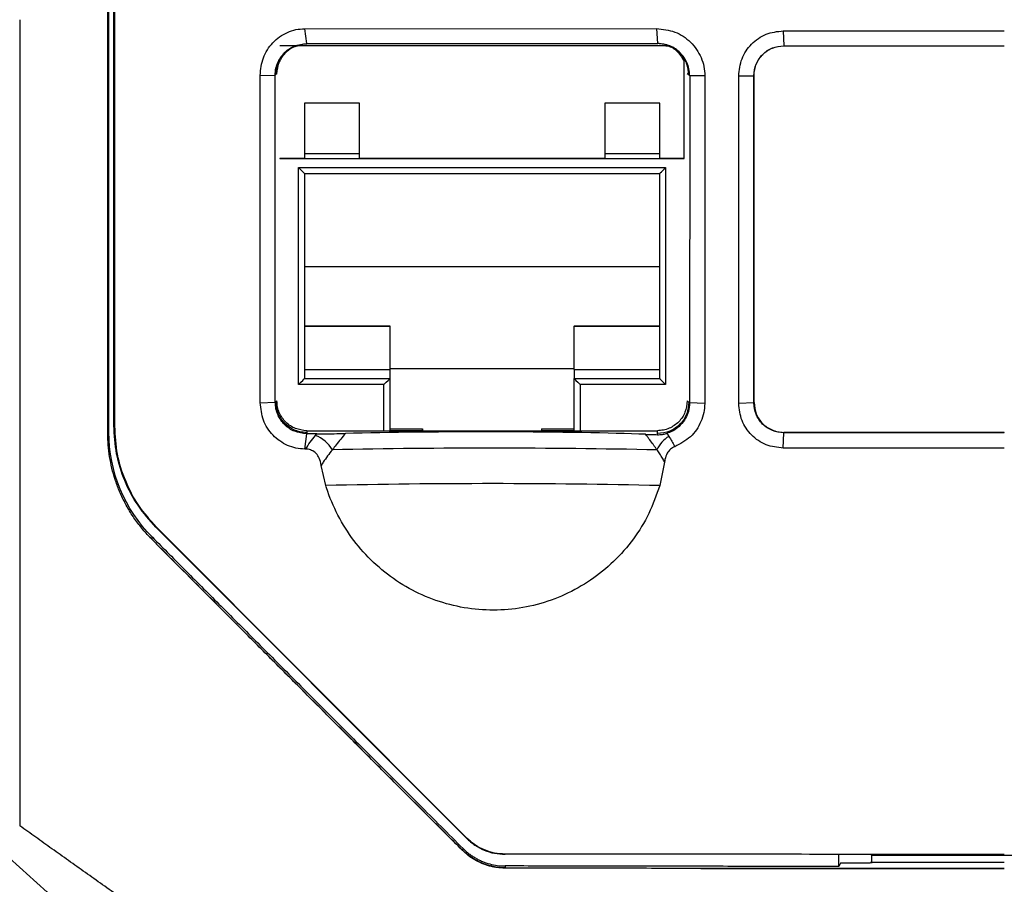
# Model space of a CAD drawing. Header units: millimetres. Extents: x -0.57 to 0.95, y -0.4 to 0.71.
# Tile 94 of 256: x 0.1307 to 0.1638, y 0.1558 to 0.1848. Entities that reach past the tile are written whole.
import ezdxf

# ---------------------------------------------------------------- set-up
doc = ezdxf.new("R2010")
doc.units = ezdxf.units.MM
doc.layers.add('FORMAT', color=7, linetype='Continuous')

msp = doc.modelspace()

# ---------------------------------------------------------------- linework, layer by layer
at = {"layer": 'FORMAT', "color": 7, "linetype": 'Continuous', "lineweight": 25}
for p, q in [((0.133899, 0.171152), (0.133899, 0.191926)), ((0.140288, 0.184521), (0.152121, 0.184526)), ((0.140353, 0.184019), (0.140288, 0.184521)), ((0.152121, 0.184526), (0.152153, 0.184024)), ((0.156383, 0.18445), (0.163821, 0.184448)), ((0.156383, 0.18445), (0.156403, 0.183947)), ((0.152483, 0.183949), (0.139453, 0.183949)), ((0.140353, 0.184019), (0.152153, 0.184024)), ((0.140353, 0.184019), (0.140353, 0.184013)), ((0.140353, 0.184013), (0.140353, 0.184004)), ((0.152153, 0.184024), (0.152153, 0.184018)), ((0.152153, 0.184004), (0.152153, 0.184018)), ((0.156403, 0.183947), (0.16382, 0.183945)), ((0.156403, 0.183947), (0.156403, 0.183945)), ((0.156403, 0.183945), (0.16382, 0.183943)), ((0.16382, 0.183943), (0.16382, 0.183945)), ((0.139453, 0.183446), (0.139453, 0.183422)), ((0.153053, 0.180151), (0.153053, 0.183444)), ((0.138787, 0.182951), (0.139293, 0.182958)), ((0.13879, 0.171943), (0.138787, 0.182951)), ((0.139316, 0.182975), (0.139293, 0.182958)), ((0.139296, 0.171961), (0.139293, 0.182958)), ((0.13935, 0.183001), (0.139316, 0.182975)), ((0.153214, 0.182958), (0.153156, 0.183001)), ((0.153214, 0.182958), (0.153237, 0.18294)), ((0.153237, 0.18294), (0.153234, 0.171943)), ((0.153746, 0.182932), (0.153237, 0.18294)), ((0.153746, 0.182932), (0.153743, 0.171922)), ((0.154885, 0.182932), (0.155394, 0.182939)), ((0.154885, 0.171923), (0.154885, 0.182932)), ((0.155394, 0.182939), (0.155403, 0.182946)), ((0.155394, 0.171942), (0.155394, 0.182939)), ((0.155403, 0.171949), (0.155403, 0.182946)), ((0.142128, 0.182015), (0.140278, 0.182015)), ((0.140278, 0.182015), (0.140278, 0.180166)), ((0.140278, 0.182015), (0.140278, 0.180319)), ((0.142128, 0.180166), (0.142128, 0.182015)), ((0.152228, 0.182015), (0.150378, 0.182015)), ((0.150378, 0.182015), (0.150378, 0.180166)), ((0.150378, 0.182015), (0.150378, 0.180319)), ((0.152228, 0.180166), (0.152228, 0.182015)), ((0.140278, 0.180319), (0.140278, 0.180166)), ((0.140278, 0.180319), (0.142128, 0.180319)), ((0.150378, 0.180319), (0.150378, 0.180166)), ((0.150378, 0.180319), (0.152228, 0.180319)), ((0.139453, 0.180166), (0.139453, 0.180151)), ((0.139453, 0.180166), (0.140278, 0.180166)), ((0.139453, 0.180151), (0.153053, 0.180151)), ((0.140078, 0.179851), (0.152428, 0.179851)), ((0.140078, 0.172554), (0.140078, 0.179851)), ((0.142128, 0.180166), (0.150378, 0.180166)), ((0.152228, 0.180166), (0.153053, 0.180166)), ((0.152428, 0.179851), (0.152428, 0.172554)), ((0.140278, 0.179657), (0.152228, 0.179657)), ((0.140278, 0.179657), (0.140278, 0.17276)), ((0.140278, 0.179657), (0.140278, 0.176514)), ((0.152228, 0.17276), (0.152228, 0.179657)), ((0.140278, 0.17653), (0.140278, 0.17453)), ((0.152228, 0.176514), (0.140278, 0.176514)), ((0.140278, 0.17453), (0.140278, 0.174515)), ((0.140278, 0.17453), (0.143153, 0.17453)), ((0.140278, 0.174515), (0.140278, 0.173066)), ((0.140278, 0.174515), (0.143153, 0.174515)), ((0.143153, 0.17453), (0.143153, 0.174515)), ((0.143153, 0.17453), (0.143153, 0.173081)), ((0.143153, 0.174515), (0.143153, 0.173066)), ((0.149353, 0.17453), (0.152228, 0.17453)), ((0.149353, 0.17453), (0.149353, 0.174515)), ((0.149353, 0.174515), (0.152228, 0.174515)), ((0.149353, 0.173066), (0.149353, 0.174515)), ((0.140278, 0.173066), (0.140278, 0.17276)), ((0.140278, 0.173066), (0.143153, 0.173066)), ((0.143153, 0.173125), (0.143153, 0.171066)), ((0.149353, 0.173081), (0.143153, 0.173081)), ((0.143153, 0.173066), (0.143153, 0.17276)), ((0.149353, 0.173066), (0.152228, 0.173066)), ((0.149353, 0.173066), (0.149353, 0.17276)), ((0.140278, 0.17276), (0.143153, 0.17276)), ((0.143153, 0.17276), (0.143153, 0.171011)), ((0.149353, 0.17276), (0.152228, 0.17276)), ((0.149353, 0.171011), (0.149353, 0.17276)), ((0.142953, 0.172554), (0.140078, 0.172554)), ((0.142953, 0.171004), (0.142953, 0.172554)), ((0.152428, 0.172554), (0.149553, 0.172554)), ((0.149553, 0.172554), (0.149553, 0.171004)), ((0.13879, 0.171943), (0.139296, 0.171961)), ((0.139296, 0.171961), (0.139319, 0.171978)), ((0.139319, 0.171978), (0.139353, 0.172004)), ((0.153153, 0.172004), (0.153211, 0.171961)), ((0.153211, 0.171961), (0.153234, 0.171943)), ((0.153743, 0.171922), (0.153234, 0.171943)), ((0.155394, 0.171942), (0.154885, 0.171923)), ((0.155403, 0.171949), (0.155394, 0.171942)), ((0.133664, 0.170921), (0.133699, 0.170956)), ((0.133867, 0.171176), (0.133899, 0.171152)), ((0.140353, 0.171004), (0.140353, 0.170941)), ((0.140353, 0.171004), (0.152153, 0.171004)), ((0.140353, 0.170941), (0.140353, 0.170901)), ((0.143153, 0.171066), (0.143153, 0.171011)), ((0.143153, 0.171066), (0.144253, 0.171066)), ((0.143153, 0.171011), (0.144253, 0.171011)), ((0.144253, 0.171004), (0.144253, 0.171066)), ((0.144253, 0.171066), (0.144253, 0.171011)), ((0.144253, 0.171011), (0.144253, 0.171004)), ((0.148253, 0.171066), (0.149353, 0.171066)), ((0.148253, 0.171066), (0.148253, 0.171011)), ((0.148253, 0.171011), (0.149353, 0.171011)), ((0.148253, 0.171004), (0.148253, 0.171011)), ((0.152153, 0.170906), (0.152153, 0.171004)), ((0.156383, 0.170418), (0.156403, 0.170933)), ((0.16382, 0.170946), (0.156403, 0.170948)), ((0.156403, 0.170933), (0.156403, 0.170948)), ((0.16382, 0.170931), (0.156403, 0.170933)), ((0.16382, 0.170931), (0.16382, 0.170946)), ((0.14029, 0.170386), (0.140353, 0.170901)), ((0.14069, 0.170899), (0.140353, 0.170901)), ((0.152153, 0.17087), (0.152153, 0.170906)), ((0.140318, 0.170385), (0.14029, 0.170386)), ((0.16382, 0.170416), (0.156383, 0.170418)), ((0.152393, 0.169951), (0.152233, 0.169159)), ((0.140995, 0.169162), (0.140844, 0.169838)), ((0.135282, 0.167758), (0.135305, 0.167756)), ((0.145732, 0.157298), (0.135282, 0.167758)), ((0.145754, 0.157296), (0.135305, 0.167756)), ((0.135078, 0.16742), (0.135139, 0.167359)), ((0.135143, 0.167368), (0.135078, 0.16742)), ((0.135164, 0.167419), (0.135143, 0.167368)), ((0.145732, 0.157298), (0.145754, 0.157296)), ((0.145593, 0.156905), (0.145589, 0.156896)), ((0.145589, 0.156895), (0.145589, 0.156896)), ((0.145593, 0.156905), (0.145614, 0.156956)), ((0.147027, 0.156768), (0.147027, 0.15676)), ((0.15932, 0.156751), (0.147027, 0.15676)), ((0.158255, 0.156354), (0.158255, 0.156752)), ((0.159356, 0.156733), (0.15932, 0.156751)), ((0.159356, 0.156733), (0.165284, 0.156732)), ((0.159356, 0.156733), (0.159356, 0.156462)), ((0.147027, 0.156369), (0.147027, 0.15631)), ((0.158307, 0.156458), (0.158255, 0.156353)), ((0.159307, 0.156458), (0.158307, 0.156458)), ((0.159307, 0.156458), (0.159321, 0.156485)), ((0.163821, 0.156489), (0.159321, 0.156485)), ((0.147028, 0.1563), (0.147027, 0.15631)), ((0.147028, 0.156299), (0.147028, 0.1563)), ((0.153613, 0.156287), (0.153615, 0.156288))]:
    msp.add_line(p, q, dxfattribs=at)
for centre, radius, start, end in [((0.140194, 0.169735), 0.0012016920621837, 31.487864, 67.814157), ((0.152993, 0.170003), 0.0009266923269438, 119.354167, 157.460403), ((0.146574, -0.096876), 0.2672920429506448, 88.80756, 91.148135), ((0.146543, -0.081742), 0.2509651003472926, 88.700756, 91.266731)]:
    msp.add_arc(centre, radius, start, end, dxfattribs=at)
for centre, major_axis, ratio, start_param, end_param in [((0.140078, 0.179857), (-0.0001999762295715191, 0.0001999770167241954), 0.015292, 1.586085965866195, 3.156882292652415), ((0.152428, 0.179857), (0.0001999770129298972, 0.0001999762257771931), 0.015291, 3.126301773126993, 4.697098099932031), ((0.140078, 0.17256), (0.000199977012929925, 0.0001999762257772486), 0.015291, 4.697098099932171, 6.267894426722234), ((0.142953, 0.17256), (0.0001999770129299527, 0.0001999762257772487), 0.015291, 4.697098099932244, 6.267894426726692), ((0.149553, 0.17256), (-0.0001999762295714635, 0.0001999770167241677), 0.015292, 0.0152896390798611, 1.586085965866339), ((0.152428, 0.17256), (-0.0001999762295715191, 0.000199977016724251), 0.015292, 0.0152896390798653, 1.586085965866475), ((0.146253, 0.170752), (0.006942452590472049, -1.720201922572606e-08), 0.030578, 0.6575003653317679, 2.294468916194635)]:
    msp.add_ellipse(centre, major_axis=major_axis, ratio=ratio, start_param=start_param, end_param=end_param, dxfattribs=at)
for points, knots in [([(0.1338669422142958, 0.1711759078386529), (0.1338669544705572, 0.1719053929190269), (0.1338669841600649, 0.1736724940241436), (0.133867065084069, 0.1767861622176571), (0.1338671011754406, 0.1799594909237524), (0.1338671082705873, 0.1829610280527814), (0.1338670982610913, 0.1855592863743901), (0.1338670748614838, 0.1883890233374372), (0.1338670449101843, 0.1914501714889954), (0.1338670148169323, 0.1947425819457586), (0.1338670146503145, 0.2004447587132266), (0.1338669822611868, 0.2080492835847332), (0.1338669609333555, 0.2170448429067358), (0.1338669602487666, 0.2226044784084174), (0.13386695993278, 0.2251706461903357)], [0, 0, 0, 0, 0.0405341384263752, 0.0981896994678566, 0.1729654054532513, 0.2167732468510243, 0.2648611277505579, 0.3172293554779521, 0.3738783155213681, 0.4348075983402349, 0.5000163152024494, 0.6904711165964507, 0.8571303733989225, 1, 1, 1, 1]), ([(0.1387873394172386, 0.1829506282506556), (0.1388086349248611, 0.1831524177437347), (0.1388512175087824, 0.1835559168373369), (0.1391895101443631, 0.1840781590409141), (0.1396055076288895, 0.184372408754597), (0.1399876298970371, 0.1845012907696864), (0.1401881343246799, 0.1845145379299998), (0.140288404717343, 0.1845211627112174)], [0, 0, 0, 0, 0.2496623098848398, 0.499225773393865, 0.7488559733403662, 0.8744052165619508, 1, 1, 1, 1]), ([(0.1521209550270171, 0.1845262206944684), (0.1523315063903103, 0.1845028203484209), (0.1527524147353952, 0.1844560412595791), (0.1532938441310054, 0.1840927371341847), (0.1535968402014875, 0.1836516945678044), (0.1537271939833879, 0.1832484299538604), (0.1537396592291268, 0.1830377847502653), (0.1537458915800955, 0.1829324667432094)], [0, 0, 0, 0, 0.249986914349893, 0.4997430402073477, 0.749311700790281, 0.8746613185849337, 1, 1, 1, 1]), ([(0.1548848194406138, 0.1829318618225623), (0.1549070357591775, 0.1831296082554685), (0.1549514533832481, 0.183524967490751), (0.1552938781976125, 0.1840272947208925), (0.1557899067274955, 0.1843807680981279), (0.1561852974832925, 0.1844267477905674), (0.1563830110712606, 0.1844497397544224)], [0, 0, 0, 0, 0.2500498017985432, 0.4999306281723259, 0.7499422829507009, 1, 1, 1, 1]), ([(0.1392928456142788, 0.1829579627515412), (0.1392980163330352, 0.1830374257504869), (0.1393079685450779, 0.1831903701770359), (0.1394022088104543, 0.1834581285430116), (0.1396002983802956, 0.1837391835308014), (0.1399446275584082, 0.1839726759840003), (0.1402169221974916, 0.1840033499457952), (0.1403530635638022, 0.1840186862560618)], [0, 0, 0, 0, 0.142776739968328, 0.2748059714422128, 0.5057978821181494, 0.7529097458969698, 1, 1, 1, 1]), ([(0.1393157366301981, 0.18297517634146), (0.1393295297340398, 0.1831055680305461), (0.1393505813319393, 0.1833045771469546), (0.1394774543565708, 0.1835434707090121), (0.1396331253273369, 0.1837398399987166), (0.139844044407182, 0.1838931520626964), (0.1401018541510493, 0.1839944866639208), (0.1402650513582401, 0.1840065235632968), (0.1403530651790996, 0.1840130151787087)], [0, 0, 0, 0, 0.2380368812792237, 0.3633016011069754, 0.4924704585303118, 0.6984865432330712, 0.8373908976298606, 1, 1, 1, 1]), ([(0.1393530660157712, 0.1830032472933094), (0.1393675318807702, 0.1831342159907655), (0.1393962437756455, 0.1833941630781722), (0.1396265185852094, 0.183716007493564), (0.1398591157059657, 0.1839085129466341), (0.1400146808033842, 0.1839353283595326), (0.1400406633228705, 0.1839398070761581)], [0, 0, 0, 0, 0.3125875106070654, 0.6204246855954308, 0.9366032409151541, 0.9999999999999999, 0.9999999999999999, 0.9999999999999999, 0.9999999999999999]), ([(0.153236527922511, 0.1829404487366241), (0.1532315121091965, 0.1830194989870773), (0.1532218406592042, 0.1831719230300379), (0.1531297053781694, 0.1834406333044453), (0.1529320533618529, 0.1837289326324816), (0.1525799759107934, 0.183974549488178), (0.152295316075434, 0.1840072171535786), (0.1521530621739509, 0.1840235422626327)], [0, 0, 0, 0, 0.1396626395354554, 0.269296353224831, 0.4975493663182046, 0.7489088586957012, 1, 1, 1, 1]), ([(0.1532137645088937, 0.1829575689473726), (0.1531986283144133, 0.1830955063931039), (0.1531756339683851, 0.183305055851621), (0.1530382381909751, 0.1835538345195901), (0.1528702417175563, 0.1837574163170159), (0.1526476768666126, 0.1839096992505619), (0.1523883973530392, 0.1840023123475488), (0.1522343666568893, 0.1840125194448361), (0.1521530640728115, 0.1840179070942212)], [0, 0, 0, 0, 0.2472481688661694, 0.3756102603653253, 0.506748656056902, 0.7219826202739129, 0.8532530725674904, 1, 1, 1, 1]), ([(0.1524312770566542, 0.1839487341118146), (0.1524653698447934, 0.1839432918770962), (0.1526255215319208, 0.1839177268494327), (0.1528683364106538, 0.1837394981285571), (0.1529928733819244, 0.1835269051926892), (0.1530530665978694, 0.1834241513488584)], [0, 0, 0, 0, 0.1226010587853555, 0.5759214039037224, 0.9999999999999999, 0.9999999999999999, 0.9999999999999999, 0.9999999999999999]), ([(0.1553943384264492, 0.1829389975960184), (0.1554098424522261, 0.1830721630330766), (0.1554407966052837, 0.1833380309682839), (0.1556749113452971, 0.1836720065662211), (0.1560086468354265, 0.1839032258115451), (0.156271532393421, 0.1839324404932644), (0.1564030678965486, 0.1839470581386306)], [0, 0, 0, 0, 0.2517467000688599, 0.5026182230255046, 0.7511336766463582, 1, 1, 1, 1]), ([(0.1554030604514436, 0.1829455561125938), (0.1554070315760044, 0.1830129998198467), (0.155414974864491, 0.1831479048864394), (0.1554974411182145, 0.1834023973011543), (0.1556835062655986, 0.1836763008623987), (0.1560151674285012, 0.1839018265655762), (0.1562729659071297, 0.1839304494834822), (0.1564030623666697, 0.1839448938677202)], [0, 0, 0, 0, 0.1291456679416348, 0.2583251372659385, 0.508286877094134, 0.7518599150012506, 1, 1, 1, 1]), ([(0.1402895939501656, 0.1703856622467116), (0.1401900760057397, 0.1703923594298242), (0.1399910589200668, 0.1704057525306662), (0.1396106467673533, 0.1705328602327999), (0.1391951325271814, 0.1708241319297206), (0.1388545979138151, 0.1713422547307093), (0.1388117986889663, 0.1717429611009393), (0.1387903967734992, 0.1719433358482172)], [0, 0, 0, 0, 0.1255578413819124, 0.2510919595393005, 0.5008065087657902, 0.7503763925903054, 1, 1, 1, 1]), ([(0.1403530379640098, 0.1709007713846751), (0.1402153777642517, 0.1709170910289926), (0.1399432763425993, 0.1709493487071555), (0.1395976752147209, 0.1711865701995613), (0.139401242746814, 0.1714694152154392), (0.1393101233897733, 0.1717363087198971), (0.1393006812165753, 0.1718847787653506), (0.1392958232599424, 0.171961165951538)], [0, 0, 0, 0, 0.2507437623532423, 0.4956242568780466, 0.7319147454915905, 0.8620713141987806, 1, 1, 1, 1]), ([(0.1403530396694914, 0.1709408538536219), (0.140275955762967, 0.1709461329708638), (0.1401288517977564, 0.1709562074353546), (0.1398760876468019, 0.1710450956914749), (0.13965717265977, 0.171193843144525), (0.1394916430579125, 0.1713939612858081), (0.1393566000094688, 0.171636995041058), (0.139333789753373, 0.1718426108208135), (0.1393187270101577, 0.1719783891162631)], [0, 0, 0, 0, 0.1431502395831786, 0.2731824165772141, 0.4931829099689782, 0.6232464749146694, 0.7512109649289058, 1, 1, 1, 1]), ([(0.1403530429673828, 0.1710042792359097), (0.1402236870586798, 0.1710187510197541), (0.1399663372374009, 0.1710475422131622), (0.1396339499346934, 0.1712732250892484), (0.1394470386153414, 0.1715479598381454), (0.1393645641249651, 0.1718028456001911), (0.1393568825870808, 0.1719371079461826), (0.1393530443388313, 0.1720041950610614)], [0, 0, 0, 0, 0.2467189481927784, 0.4908401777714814, 0.7427927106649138, 0.8714807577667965, 1, 1, 1, 1]), ([(0.1532110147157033, 0.1719605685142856), (0.1531976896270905, 0.1718318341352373), (0.1531770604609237, 0.1716325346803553), (0.1530501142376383, 0.1713880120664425), (0.1528744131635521, 0.1711661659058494), (0.1525741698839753, 0.170953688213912), (0.1522937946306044, 0.1709216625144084), (0.1521530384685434, 0.1709055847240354)], [0, 0, 0, 0, 0.2321395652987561, 0.3593856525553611, 0.4937563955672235, 0.7458516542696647, 0.9999999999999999, 0.9999999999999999, 0.9999999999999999, 0.9999999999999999]), ([(0.1531530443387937, 0.1720041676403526), (0.1531384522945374, 0.1718742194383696), (0.153109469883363, 0.1716161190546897), (0.1528826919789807, 0.1712838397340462), (0.1526079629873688, 0.1710976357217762), (0.1523536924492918, 0.1710156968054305), (0.1522198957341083, 0.1710080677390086), (0.1521530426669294, 0.1710042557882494)], [0, 0, 0, 0, 0.2478468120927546, 0.4922681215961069, 0.7436984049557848, 0.8719359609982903, 1, 1, 1, 1]), ([(0.1532337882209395, 0.1719434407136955), (0.1532257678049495, 0.1718436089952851), (0.1532113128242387, 0.1716636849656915), (0.1531006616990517, 0.1714032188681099), (0.1529475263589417, 0.1711959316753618), (0.1527548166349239, 0.1710387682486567), (0.1525980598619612, 0.170955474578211), (0.1525019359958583, 0.1709231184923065), (0.1524743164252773, 0.170913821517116)], [0, 0, 0, 0, 0.2183050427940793, 0.3934453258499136, 0.6132957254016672, 0.7771321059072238, 0.9359626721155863, 0.9999999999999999, 0.9999999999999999, 0.9999999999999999, 0.9999999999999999]), ([(0.1537431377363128, 0.1719223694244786), (0.1537367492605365, 0.1718176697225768), (0.1537239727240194, 0.1716082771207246), (0.1535918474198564, 0.1712105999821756), (0.1532924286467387, 0.1707606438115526), (0.15292052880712, 0.1705642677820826), (0.1527345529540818, 0.1704660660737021)], [0, 0, 0, 0, 0.1671622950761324, 0.334313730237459, 0.6671104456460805, 1, 1, 1, 1]), ([(0.1563830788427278, 0.170417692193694), (0.1561860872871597, 0.1704407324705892), (0.1557923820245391, 0.170486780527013), (0.1552960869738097, 0.1708352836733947), (0.1549507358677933, 0.1713332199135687), (0.1549067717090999, 0.1717266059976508), (0.1548847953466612, 0.1719232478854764)], [0, 0, 0, 0, 0.2503591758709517, 0.5003652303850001, 0.750247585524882, 1, 1, 1, 1]), ([(0.156403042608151, 0.1709330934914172), (0.1562711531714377, 0.1709484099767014), (0.1560072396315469, 0.1709790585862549), (0.1556731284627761, 0.1712108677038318), (0.1554392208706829, 0.1715447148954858), (0.1554093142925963, 0.1718092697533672), (0.155394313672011, 0.1719419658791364)], [0, 0, 0, 0, 0.2497183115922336, 0.4996915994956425, 0.7490539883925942, 1, 1, 1, 1]), ([(0.1554030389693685, 0.1719485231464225), (0.1554175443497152, 0.1718185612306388), (0.155446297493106, 0.1715609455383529), (0.1556719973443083, 0.1712291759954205), (0.1559460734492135, 0.1710429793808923), (0.1562006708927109, 0.1709604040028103), (0.1563355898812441, 0.1709523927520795), (0.1564030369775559, 0.1709483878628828)], [0, 0, 0, 0, 0.2478687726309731, 0.4913353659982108, 0.7414253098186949, 0.8707364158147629, 1, 1, 1, 1]), ([(0.1351389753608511, 0.1673587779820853), (0.1350873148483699, 0.1674116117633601), (0.1349843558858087, 0.167516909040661), (0.1348390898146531, 0.1676827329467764), (0.1347014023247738, 0.1678534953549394), (0.134571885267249, 0.1680298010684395), (0.1344503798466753, 0.1682114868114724), (0.1343369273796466, 0.1683985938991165), (0.1342315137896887, 0.1685911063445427), (0.1341341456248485, 0.1687890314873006), (0.1340215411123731, 0.16904526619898), (0.1339042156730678, 0.1693623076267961), (0.1337965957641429, 0.1697426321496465), (0.1337203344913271, 0.1701295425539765), (0.1336727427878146, 0.1705229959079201), (0.1336669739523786, 0.1707875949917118), (0.1336640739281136, 0.1709206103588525)], [0, 0, 0, 0, 0.0561353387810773, 0.1118772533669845, 0.1673335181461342, 0.2226135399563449, 0.2778277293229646, 0.3330868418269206, 0.3885013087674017, 0.4441805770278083, 0.5002324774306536, 0.6005662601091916, 0.700070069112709, 0.7993834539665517, 0.899148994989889, 1, 1, 1, 1]), ([(0.1352821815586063, 0.16775804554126), (0.1350702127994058, 0.1679955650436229), (0.1346486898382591, 0.1684678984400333), (0.1342100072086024, 0.1693150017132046), (0.1339206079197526, 0.170224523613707), (0.133884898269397, 0.1708575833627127), (0.1338669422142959, 0.1711759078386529)], [0, 0, 0, 0, 0.2514688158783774, 0.5000731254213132, 0.7486193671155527, 1, 1, 1, 1]), ([(0.1353047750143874, 0.1677565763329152), (0.1350941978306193, 0.1679925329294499), (0.134675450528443, 0.1684617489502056), (0.1342396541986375, 0.1693032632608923), (0.1339521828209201, 0.1702067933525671), (0.1339167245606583, 0.170835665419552), (0.1338988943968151, 0.1711518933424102)], [0, 0, 0, 0, 0.2514716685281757, 0.5000688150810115, 0.7486099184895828, 1, 1, 1, 1]), ([(0.1406898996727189, 0.1708994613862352), (0.140786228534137, 0.1708994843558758), (0.1410257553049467, 0.170899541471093), (0.1413591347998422, 0.1709043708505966), (0.141563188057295, 0.1709093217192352), (0.1416561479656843, 0.1709115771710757)], [0, 0, 0, 0, 0.2680634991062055, 0.6665539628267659, 1, 1, 1, 1]), ([(0.1416561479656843, 0.1709115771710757), (0.1415499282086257, 0.1707847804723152), (0.1413985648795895, 0.1706040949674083), (0.1412599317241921, 0.170418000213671), (0.14121858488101, 0.1703624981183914)], [0, 0, 0, 0, 0.7017535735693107, 0.9999999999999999, 0.9999999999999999, 0.9999999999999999, 0.9999999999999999]), ([(0.1521530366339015, 0.1708695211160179), (0.1521794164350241, 0.1708694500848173), (0.1522325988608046, 0.1708693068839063), (0.1523099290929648, 0.1708769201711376), (0.1523818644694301, 0.1708893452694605), (0.1524339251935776, 0.1709017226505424), (0.1524649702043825, 0.1709110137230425), (0.1524742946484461, 0.1709138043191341)], [0, 0, 0, 0, 0.2718727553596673, 0.5481031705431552, 0.7317146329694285, 0.9194198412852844, 1, 1, 1, 1]), ([(0.1524742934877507, 0.1709138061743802), (0.1524743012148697, 0.1709137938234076), (0.1524957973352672, 0.1708794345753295), (0.1525171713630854, 0.1708450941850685), (0.1525385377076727, 0.1708107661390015)], [0, 0, 0, 0, 0.0003594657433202, 1, 1, 1, 1]), ([(0.1403183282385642, 0.1703854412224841), (0.1403183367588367, 0.1703854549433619), (0.1403659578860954, 0.1704621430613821), (0.1404690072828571, 0.1706185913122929), (0.1405869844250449, 0.1707698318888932), (0.1406476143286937, 0.17084755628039)], [0, 0, 0, 0, 8.69777939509e-05, 0.4861324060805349, 1, 1, 1, 1]), ([(0.1406476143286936, 0.17084755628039), (0.1406616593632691, 0.1708648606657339), (0.1406757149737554, 0.1708821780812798), (0.1406898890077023, 0.170899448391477), (0.1406898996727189, 0.1708994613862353)], [0, 0, 0, 0, 0.9992475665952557, 1, 1, 1, 1]), ([(0.152136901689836, 0.1703582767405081), (0.1521197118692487, 0.1703835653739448), (0.1520853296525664, 0.1704341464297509), (0.152014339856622, 0.1705343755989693), (0.1519224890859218, 0.170658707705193), (0.1518268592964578, 0.1707824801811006), (0.1517678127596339, 0.1708572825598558), (0.1517481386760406, 0.1708822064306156)], [0, 0, 0, 0, 0.1429116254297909, 0.2858446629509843, 0.5714550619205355, 0.8572104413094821, 0.9999999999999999, 0.9999999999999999, 0.9999999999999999, 0.9999999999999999]), ([(0.1517481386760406, 0.1708822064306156), (0.1518089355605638, 0.1708799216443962), (0.151931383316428, 0.1708753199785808), (0.1520788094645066, 0.1708714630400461), (0.1521530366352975, 0.1708695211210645)], [0, 0, 0, 0, 0.4965128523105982, 1, 1, 1, 1]), ([(0.152538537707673, 0.1708107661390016), (0.1525709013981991, 0.170757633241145), (0.1526357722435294, 0.1706511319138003), (0.1526989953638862, 0.1705352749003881), (0.1527309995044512, 0.1704730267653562), (0.1527345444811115, 0.1704660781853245), (0.1527345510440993, 0.1704660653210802)], [0, 0, 0, 0, 0.4693900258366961, 0.9408608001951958, 0.9998905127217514, 1, 1, 1, 1]), ([(0.1408439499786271, 0.1698377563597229), (0.1408264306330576, 0.1699215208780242), (0.1407961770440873, 0.1700661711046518), (0.1406781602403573, 0.1702438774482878), (0.1405311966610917, 0.1703496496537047), (0.1404021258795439, 0.1703826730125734), (0.1403336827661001, 0.1703849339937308), (0.1403183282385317, 0.170385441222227)], [0, 0, 0, 0, 0.3055622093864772, 0.5276654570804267, 0.7513418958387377, 0.9442160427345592, 1, 1, 1, 1]), ([(0.14121858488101, 0.1703624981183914), (0.1411634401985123, 0.1702942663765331), (0.1410531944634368, 0.1701578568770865), (0.1409317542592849, 0.1699814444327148), (0.140865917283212, 0.1698737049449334), (0.1408439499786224, 0.169837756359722)], [0, 0, 0, 0, 0.4000715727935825, 0.7998266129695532, 1, 1, 1, 1]), ([(0.1523927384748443, 0.1699508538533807), (0.1523815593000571, 0.1699727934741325), (0.1523591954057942, 0.1700166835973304), (0.1523215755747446, 0.1700838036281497), (0.1522803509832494, 0.1701524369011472), (0.1522350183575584, 0.1702223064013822), (0.1521874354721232, 0.170291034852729), (0.1521537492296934, 0.1703358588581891), (0.152136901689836, 0.1703582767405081)], [0, 0, 0, 0, 0.1541129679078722, 0.3083023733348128, 0.4811031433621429, 0.6540045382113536, 0.8269568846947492, 1, 1, 1, 1]), ([(0.1527345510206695, 0.1704660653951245), (0.1526838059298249, 0.1704398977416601), (0.1525823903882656, 0.1703876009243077), (0.1524651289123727, 0.1702349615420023), (0.1524100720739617, 0.1700820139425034), (0.1523965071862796, 0.1699793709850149), (0.1523927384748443, 0.1699508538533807)], [0, 0, 0, 0, 0.2612029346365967, 0.5220216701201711, 0.8672040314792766, 1, 1, 1, 1]), ([(0.1522330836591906, 0.1691589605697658), (0.1521187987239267, 0.1688405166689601), (0.1517794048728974, 0.1678948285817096), (0.1507544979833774, 0.1665307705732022), (0.1490902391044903, 0.1653912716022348), (0.1471422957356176, 0.1648801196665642), (0.1451445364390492, 0.165046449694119), (0.1433134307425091, 0.1658671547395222), (0.1418505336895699, 0.1672488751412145), (0.1412108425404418, 0.1684735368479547), (0.1410034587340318, 0.1691340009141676), (0.1409946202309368, 0.1691621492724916)], [0, 0, 0, 0, 0.0677181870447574, 0.2011038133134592, 0.334120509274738, 0.4663591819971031, 0.5980135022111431, 0.7295404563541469, 0.8614538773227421, 0.9940952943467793, 0.9999999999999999, 0.9999999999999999, 0.9999999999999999, 0.9999999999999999]), ([(0.1351387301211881, 0.1673585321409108), (0.1351285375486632, 0.1673687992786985), (0.1351080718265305, 0.1673894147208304), (0.1350882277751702, 0.1674100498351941), (0.1350782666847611, 0.1674204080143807)], [0, 0, 0, 0, 0.4980314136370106, 1, 1, 1, 1]), ([(0.1455887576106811, 0.156895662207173), (0.1452019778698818, 0.1572822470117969), (0.1444368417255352, 0.1580469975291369), (0.1433022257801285, 0.1591815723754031), (0.1421932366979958, 0.1602909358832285), (0.1411098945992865, 0.161375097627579), (0.140052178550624, 0.1624340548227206), (0.1390200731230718, 0.163467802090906), (0.1380135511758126, 0.1644763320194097), (0.1370325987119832, 0.1654596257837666), (0.1360771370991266, 0.1664176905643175), (0.1354489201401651, 0.1670478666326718), (0.1351389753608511, 0.1673587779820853)], [0, 0, 0, 0, 0.1108265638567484, 0.2192395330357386, 0.3252426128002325, 0.4288390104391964, 0.5300314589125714, 0.6288222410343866, 0.7252132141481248, 0.8192058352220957, 0.9108011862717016, 1, 1, 1, 1]), ([(0.1351636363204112, 0.1674185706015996), (0.1355409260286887, 0.1670402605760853), (0.1363118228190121, 0.1662672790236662), (0.1374935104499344, 0.1650828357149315), (0.1387248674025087, 0.1638490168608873), (0.1400060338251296, 0.1625657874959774), (0.1413370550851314, 0.1612331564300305), (0.1427180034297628, 0.1598511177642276), (0.1441488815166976, 0.1584196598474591), (0.1451197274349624, 0.1574489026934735), (0.1456133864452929, 0.1569552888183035)], [0, 0, 0, 0, 0.1085458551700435, 0.221786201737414, 0.3397234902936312, 0.4623607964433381, 0.589701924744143, 0.7217515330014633, 0.8585152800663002, 1, 1, 1, 1]), ([(0.1969421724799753, 0.1577163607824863), (0.196585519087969, 0.1574631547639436), (0.195861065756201, 0.1569488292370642), (0.1947566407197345, 0.1561649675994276), (0.1936180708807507, 0.1553567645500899), (0.1924452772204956, 0.1545239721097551), (0.1912382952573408, 0.1536663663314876), (0.1898082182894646, 0.1526493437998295), (0.1881378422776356, 0.1514597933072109), (0.1865197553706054, 0.1503049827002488), (0.1851542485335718, 0.1493286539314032), (0.1842300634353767, 0.1486668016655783), (0.1834566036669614, 0.1481126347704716), (0.1829627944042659, 0.1477619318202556), (0.1826395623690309, 0.1475298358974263), (0.1824748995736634, 0.1474149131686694), (0.182352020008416, 0.1473292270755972), (0.1821374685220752, 0.1471969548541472), (0.1818076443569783, 0.1470160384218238), (0.1813481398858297, 0.146821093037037), (0.1808142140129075, 0.1466629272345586), (0.1803907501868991, 0.1465863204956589), (0.18005276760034, 0.146557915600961), (0.179862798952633, 0.1465484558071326), (0.1796802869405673, 0.1465445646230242), (0.1794542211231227, 0.146538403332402), (0.1790807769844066, 0.1465344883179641), (0.1785241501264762, 0.1465320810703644), (0.177280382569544, 0.1465313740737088), (0.1754125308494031, 0.146532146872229), (0.1721278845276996, 0.1465305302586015), (0.1680338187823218, 0.1465289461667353), (0.1631825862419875, 0.1465284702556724), (0.158290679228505, 0.1465289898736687), (0.1546826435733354, 0.1465307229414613), (0.1518938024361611, 0.1465320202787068), (0.1505035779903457, 0.1465320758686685), (0.1492085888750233, 0.1465340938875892), (0.1485406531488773, 0.1465332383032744), (0.1480915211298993, 0.146539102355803), (0.1478467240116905, 0.1465442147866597), (0.147643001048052, 0.1465550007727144), (0.1474232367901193, 0.1465697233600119), (0.1469313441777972, 0.1466338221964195), (0.1464211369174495, 0.1467733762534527), (0.1459092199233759, 0.1469879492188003), (0.145580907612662, 0.1471557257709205), (0.1452654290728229, 0.1473420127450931), (0.1448979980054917, 0.1475926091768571), (0.1445156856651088, 0.147871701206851), (0.1439824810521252, 0.1482583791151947), (0.143364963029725, 0.1486992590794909), (0.1426364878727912, 0.1492215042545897), (0.141917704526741, 0.1497355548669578), (0.1412090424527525, 0.1502420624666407), (0.1405104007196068, 0.1507409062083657), (0.139821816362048, 0.1512321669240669), (0.1391432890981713, 0.1517158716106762), (0.1384748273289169, 0.1521920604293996), (0.1378164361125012, 0.1526607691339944), (0.1371681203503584, 0.1531220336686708), (0.1365298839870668, 0.1535758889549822), (0.1359017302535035, 0.1540223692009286), (0.1352836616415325, 0.1544615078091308), (0.134675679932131, 0.1548933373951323), (0.1340777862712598, 0.155317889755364), (0.133489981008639, 0.1557351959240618), (0.1329122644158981, 0.1561452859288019), (0.1323446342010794, 0.1565481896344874), (0.1317870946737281, 0.1569439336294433), (0.1312396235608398, 0.1573325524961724), (0.1308781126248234, 0.1575892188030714), (0.1306990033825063, 0.1577163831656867)], [0, 0, 0, 0, 0.0179974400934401, 0.0365573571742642, 0.0556811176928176, 0.0753701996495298, 0.0956261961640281, 0.1164508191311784, 0.1473557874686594, 0.1796957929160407, 0.1978974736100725, 0.2161043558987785, 0.2262388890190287, 0.2368502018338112, 0.2408993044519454, 0.242526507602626, 0.2450705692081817, 0.2470264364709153, 0.252842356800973, 0.2604566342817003, 0.2674197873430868, 0.2756389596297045, 0.2780495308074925, 0.2813505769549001, 0.2834497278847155, 0.2855433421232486, 0.2906287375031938, 0.2987799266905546, 0.3083888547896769, 0.3416736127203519, 0.375388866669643, 0.4429902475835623, 0.5092705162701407, 0.5738650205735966, 0.6431510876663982, 0.6570092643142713, 0.6881745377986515, 0.7001651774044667, 0.7101510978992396, 0.7155938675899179, 0.7186040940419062, 0.7201983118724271, 0.72396663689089, 0.7276497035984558, 0.7405541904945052, 0.7454640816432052, 0.7503764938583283, 0.7556373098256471, 0.7604543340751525, 0.7685826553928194, 0.7750089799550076, 0.7874130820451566, 0.7996463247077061, 0.8117090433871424, 0.8236015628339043, 0.8353241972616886, 0.8468772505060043, 0.8582610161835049, 0.8694757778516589, 0.8805218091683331, 0.8913993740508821, 0.9021087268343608, 0.9126501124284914, 0.9230237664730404, 0.9332299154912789, 0.9432687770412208, 0.9531405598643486, 0.9628454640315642, 0.9723836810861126, 0.9817553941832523, 0.9909607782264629, 1, 1, 1, 1]), ([(0.1442657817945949, 0.1440879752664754), (0.1436894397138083, 0.1446078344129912), (0.1425299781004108, 0.1456536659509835), (0.1407808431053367, 0.1472310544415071), (0.1390116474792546, 0.1488264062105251), (0.137222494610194, 0.1504396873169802), (0.1354134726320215, 0.152070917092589), (0.1335847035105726, 0.15372009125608), (0.1317362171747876, 0.1553872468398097), (0.1304977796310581, 0.1565044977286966), (0.1298751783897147, 0.157066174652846)], [0, 0, 0, 0, 0.1200585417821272, 0.2415289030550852, 0.3644110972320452, 0.4887051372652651, 0.6144110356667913, 0.7415288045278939, 0.87005845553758, 1, 1, 1, 1]), ([(0.145732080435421, 0.1572980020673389), (0.1458222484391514, 0.1572174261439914), (0.146001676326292, 0.1570570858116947), (0.1463228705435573, 0.1568907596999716), (0.1466672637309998, 0.1567810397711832), (0.146906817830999, 0.1567672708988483), (0.1470272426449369, 0.1567603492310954)], [0, 0, 0, 0, 0.2511593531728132, 0.4997891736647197, 0.7485419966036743, 1, 1, 1, 1]), ([(0.1470272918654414, 0.1567681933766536), (0.1469089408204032, 0.1567749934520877), (0.1466735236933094, 0.1567885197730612), (0.1463350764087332, 0.1568963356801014), (0.1460194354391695, 0.1570597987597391), (0.1458431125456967, 0.1572173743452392), (0.1457545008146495, 0.1572965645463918)], [0, 0, 0, 0, 0.2514718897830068, 0.5002134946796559, 0.7488304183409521, 1, 1, 1, 1]), ([(0.1470275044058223, 0.1562983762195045), (0.1469828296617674, 0.1562991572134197), (0.1468938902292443, 0.1563007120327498), (0.1467613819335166, 0.1563139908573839), (0.1466306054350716, 0.1563353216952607), (0.1465015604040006, 0.1563654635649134), (0.1463742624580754, 0.1564042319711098), (0.1462076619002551, 0.1564670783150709), (0.1460080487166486, 0.1565656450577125), (0.1457844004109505, 0.1567132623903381), (0.1456541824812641, 0.1568346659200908), (0.1455887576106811, 0.156895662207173)], [0, 0, 0, 0, 0.0840228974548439, 0.1672745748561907, 0.250114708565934, 0.3329084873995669, 0.4160218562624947, 0.4998167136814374, 0.6668996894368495, 0.8326417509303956, 0.9999999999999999, 0.9999999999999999, 0.9999999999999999, 0.9999999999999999]), ([(0.1456133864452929, 0.1569552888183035), (0.145645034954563, 0.1569247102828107), (0.1457080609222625, 0.1568638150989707), (0.1458095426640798, 0.1567807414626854), (0.1459154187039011, 0.1567044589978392), (0.1460262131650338, 0.1566354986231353), (0.1461417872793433, 0.1565737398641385), (0.1463013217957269, 0.1565013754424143), (0.1465083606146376, 0.1564308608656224), (0.1467657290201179, 0.1563776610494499), (0.1469399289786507, 0.1563712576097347), (0.1470274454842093, 0.1563680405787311)], [0, 0, 0, 0, 0.0838664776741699, 0.1670146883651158, 0.2498076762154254, 0.3326130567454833, 0.4157981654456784, 0.499725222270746, 0.6668370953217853, 0.8326219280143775, 0.9999999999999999, 0.9999999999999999, 0.9999999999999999, 0.9999999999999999]), ([(0.1638204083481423, 0.1567578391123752), (0.1610219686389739, 0.1567582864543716), (0.1554151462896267, 0.1567591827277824), (0.1498265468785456, 0.1567651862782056), (0.1470272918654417, 0.1567681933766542)], [0, 0, 0, 0, 0.499113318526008, 1, 1, 1, 1]), ([(0.1582550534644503, 0.156353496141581), (0.157839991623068, 0.1563536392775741), (0.1570095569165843, 0.1563539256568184), (0.1557638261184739, 0.1563547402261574), (0.1545174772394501, 0.1563558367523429), (0.1532705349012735, 0.1563572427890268), (0.1520229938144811, 0.1563589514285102), (0.1507748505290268, 0.1563609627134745), (0.1495261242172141, 0.1563632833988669), (0.1482767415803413, 0.1563658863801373), (0.147444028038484, 0.1563678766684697), (0.1470274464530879, 0.1563688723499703)], [0, 0, 0, 0, 0.1107291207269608, 0.2215412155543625, 0.3324416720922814, 0.4434358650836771, 0.5545291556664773, 0.6657268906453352, 0.7770344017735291, 0.8884570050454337, 1, 1, 1, 1]), ([(0.1536133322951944, 0.1562869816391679), (0.153168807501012, 0.1562873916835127), (0.1522822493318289, 0.156288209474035), (0.1509568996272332, 0.1562900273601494), (0.1496396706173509, 0.1562922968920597), (0.1483305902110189, 0.1562950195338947), (0.1474610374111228, 0.156297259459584), (0.1470275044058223, 0.1562983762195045)], [0, 0, 0, 0, 0.2022676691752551, 0.4034016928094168, 0.6034018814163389, 0.8022680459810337, 1, 1, 1, 1]), ([(0.1638205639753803, 0.1562857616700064), (0.1633888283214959, 0.1562854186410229), (0.1625271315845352, 0.1562847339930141), (0.1612373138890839, 0.1562840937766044), (0.1599529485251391, 0.156283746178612), (0.1586740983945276, 0.1562837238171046), (0.1574008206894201, 0.1562840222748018), (0.1561331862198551, 0.1562846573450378), (0.1548712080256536, 0.1562856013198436), (0.1540320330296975, 0.1562865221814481), (0.1536133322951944, 0.1562869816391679)], [0, 0, 0, 0, 0.1268249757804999, 0.2531286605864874, 0.3789110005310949, 0.5041719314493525, 0.6289113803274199, 0.7531292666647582, 0.8768255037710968, 1, 1, 1, 1]), ([(0.1536145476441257, 0.1562882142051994), (0.1540459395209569, 0.1562877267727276), (0.1549068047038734, 0.1562867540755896), (0.1561958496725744, 0.1562856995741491), (0.1574795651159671, 0.1562849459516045), (0.158757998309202, 0.1562845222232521), (0.1600311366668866, 0.1562844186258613), (0.1612989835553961, 0.156284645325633), (0.1625615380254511, 0.1562851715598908), (0.1634014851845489, 0.1562857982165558), (0.1638205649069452, 0.1562861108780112)], [0, 0, 0, 0, 0.126930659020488, 0.253296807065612, 0.3791047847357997, 0.5043610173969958, 0.629072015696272, 0.753244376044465, 0.8768847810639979, 1, 1, 1, 1])]:
    msp.add_open_spline(points, degree=3, knots=knots, dxfattribs=at)
for points in [[(0.1336990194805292, 0.1709555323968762), (0.1336990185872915, 0.1887603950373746), (0.1336990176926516, 0.2066068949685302), (0.1336990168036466, 0.2243807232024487)], [(0.1336640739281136, 0.1709206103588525), (0.1336637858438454, 0.1766964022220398), (0.1336638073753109, 0.1824770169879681), (0.1336644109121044, 0.1882589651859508)], [(0.1306990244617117, 0.1848230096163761), (0.1306990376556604, 0.1757785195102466), (0.1306990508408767, 0.166738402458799), (0.1306990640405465, 0.1577164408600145)], [(0.1351634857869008, 0.1674184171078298), (0.1342256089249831, 0.1683581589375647), (0.1336990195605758, 0.1696263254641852), (0.1336990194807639, 0.170955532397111)], [(0.1455891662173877, 0.1568960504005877), (0.1416792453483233, 0.1608041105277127), (0.1381970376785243, 0.1642922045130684), (0.1351394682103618, 0.1673590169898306)], [(0.1470274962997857, 0.1563082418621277), (0.1464893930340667, 0.1563090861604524), (0.1459740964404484, 0.1565223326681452), (0.1455922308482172, 0.1569043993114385)]]:
    msp.add_open_spline(points, degree=3, dxfattribs=at)

doc.saveas('drawing.dxf')
